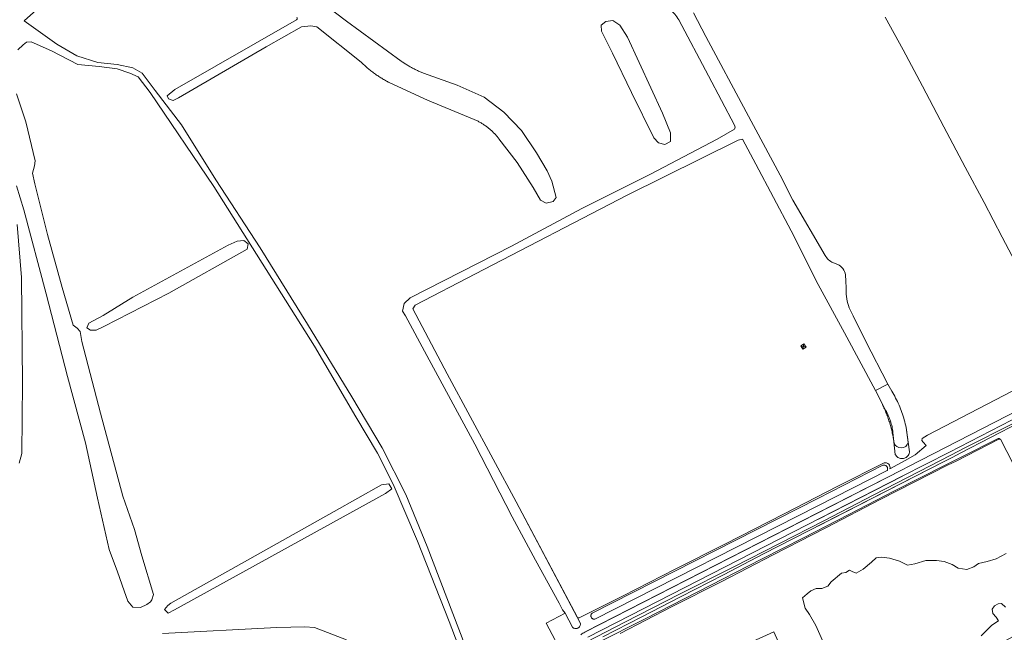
# Model space of a CAD drawing. Header units: metres. Extents: x 239845 to 242720, y 580286 to 584200.
# Tile 110 of 113: x 241517 to 242113, y 583346 to 583717. Entities that reach past the tile are written whole.
import ezdxf

# ---------------------------------------------------------------- set-up
doc = ezdxf.new("R2010")
doc.units = ezdxf.units.M
for name, color, linetype, lineweight in [('B-WE-GR-BOS_GEMENGD-GV', 40, 'Continuous', 13), ('B-WE-GR-GRAS-GV', 60, 'Continuous', 13), ('B-WE-GR-GROENVOORZIENING-GV', 80, 'Continuous', 18), ('B-WE-VH-VERHARDING-GV', 252, 'Continuous', 18)]:
    doc.layers.add(name, color=color, linetype=linetype, lineweight=lineweight)
doc.layers.add('GBKN', color=9, linetype='Continuous', lineweight=0, true_color=0x808080)

msp = doc.modelspace()

# ---------------------------------------------------------------- linework, layer by layer
at = {"layer": 'B-WE-GR-BOS_GEMENGD-GV', "flags": 128}
for points in [[(241532.77, 583728.14), (241519.7, 583716.39), (241539.3, 583702.32), (241551.58, 583695.27), (241564.2, 583691.34), (241575.99, 583690.03), (241585.32, 583688.06), (241591.06, 583684.78), (241598.92, 583674.29), (241614.8, 583653.48), (241635.6, 583620.21), (241662.46, 583578.92), (241691.13, 583532.7), (241717.99, 583488.78), (241736.33, 583457.97), (241750.58, 583429.62), (241763.52, 583398.16), (241794.58, 583316.92)], [(242123.54, 583562.94), (242111.54, 583585.53), (242100.71, 583606.36), (242089.29, 583627.89), (242076.38, 583652.35), (242063.32, 583676.87), (242051.74, 583698.93), (242040.69, 583718.61)], [(241789.39, 583319.82), (241776.78, 583352.76), (241757.79, 583401.27), (241742.88, 583435.85), (241733.55, 583454.7), (241720.28, 583476.66), (241695.38, 583519.43), (241634.46, 583616.12), (241595.81, 583672.98), (241588.6, 583682.49), (241583.52, 583684.78), (241575.82, 583687.41), (241565.02, 583688.88), (241552.08, 583690.03), (241536.19, 583698.39), (241523.83, 583703.77), (241520.97, 583703.58), (241518.94, 583702.03), (241515.73, 583698.93)], [(241515.03, 583672.26), (241520.63, 583655.29), (241526.35, 583631.71), (241525.89, 583628.7), (241524.6, 583624.28), (241526.03, 583617.81), (241533.72, 583587.03), (241542.7, 583554.95), (241549.3, 583532.07), (241551.75, 583530.3), (241553.59, 583528.33), (241554.54, 583522.27), (241565.84, 583478.89), (241579.38, 583428.56), (241586.33, 583408.34), (241590.89, 583392.47), (241597.89, 583369.11), (241596.87, 583365.84), (241596.12, 583364.55), (241593.95, 583362.92), (241589.93, 583361.08), (241585.44, 583361.35), (241582.45, 583365.03), (241580.13, 583371.29), (241576.18, 583382.8), (241571.08, 583396.35), (241564, 583427.47), (241556.79, 583460.91), (241545.9, 583501.09), (241532.9, 583551.21), (241519.39, 583602.02), (241514.98, 583616.54)], [(241515.29, 583593.15), (241517.89, 583560.99), (241518.66, 583497.18), (241518.14, 583454.39), (241516.59, 583448.68)], [(241603.43, 583345.51), (241672.45, 583349.12), (241689.57, 583349.44), (241695.34, 583348.99), (241714.76, 583341.5)]]:
    msp.add_lwpolyline(points, dxfattribs=at)
for points in [[(241701.46, 583726.32), (241714.68, 583716.26), (241747.85, 583692.02), (241748.32, 583691.7), (241748.79, 583691.38), (241749.26, 583691.06), (241749.74, 583690.75), (241750.22, 583690.44), (241750.7, 583690.14), (241751.19, 583689.83), (241751.68, 583689.54), (241752.17, 583689.25), (241752.67, 583688.96), (241753.16, 583688.68), (241753.66, 583688.4), (241754.16, 583688.12), (241754.67, 583687.85), (241755.17, 583687.58), (241755.68, 583687.32), (241756.19, 583687.06), (241756.71, 583686.81), (241757.22, 583686.56), (241757.74, 583686.32), (241758.26, 583686.08), (241758.78, 583685.84), (241759.3, 583685.61), (241759.83, 583685.38), (241760.35, 583685.16), (241760.88, 583684.94), (241761.41, 583684.73), (241761.94, 583684.52), (241762.48, 583684.32), (241763.01, 583684.12), (241763.55, 583683.93), (241764.09, 583683.74), (241781.66, 583677.43), (241798.09, 583670.28), (241809.88, 583661.22), (241820.6, 583650.14), (241829.77, 583636.56), (241836.21, 583625.59), (241839.06, 583619.4), (241841.68, 583609.5), (241839.9, 583607), (241835.61, 583606.05), (241832.16, 583607.83), (241827.63, 583615.58), (241817.98, 583630.6), (241807.03, 583645.03), (241806.71, 583645.44), (241806.38, 583645.84), (241806.05, 583646.24), (241805.71, 583646.63), (241805.37, 583647.02), (241805.02, 583647.41), (241804.67, 583647.79), (241804.31, 583648.17), (241803.95, 583648.54), (241803.58, 583648.91), (241803.2, 583649.28), (241802.82, 583649.64), (241802.44, 583649.99), (241802.05, 583650.34), (241801.65, 583650.68), (241801.25, 583651.02), (241800.85, 583651.35), (241800.44, 583651.68), (241800.03, 583652), (241799.61, 583652.32), (241799.19, 583652.63), (241798.77, 583652.94), (241798.34, 583653.23), (241797.91, 583653.53), (241797.48, 583653.81), (241797.04, 583654.1), (241796.6, 583654.37), (241796.15, 583654.64), (241795.7, 583654.9), (241795.25, 583655.16), (241794.8, 583655.41), (241794.34, 583655.65), (241763.66, 583668.39), (241740.62, 583679.1), (241740.04, 583679.4), (241739.46, 583679.71), (241738.88, 583680.02), (241738.31, 583680.34), (241737.73, 583680.67), (241737.17, 583681), (241736.6, 583681.34), (241736.04, 583681.68), (241735.48, 583682.03), (241734.92, 583682.38), (241734.37, 583682.74), (241733.82, 583683.11), (241733.27, 583683.47), (241732.73, 583683.85), (241732.19, 583684.23), (241731.65, 583684.62), (241731.12, 583685.01), (241730.59, 583685.4), (241730.06, 583685.8), (241729.54, 583686.21), (241729.03, 583686.62), (241728.51, 583687.03), (241728.01, 583687.45), (241727.5, 583687.88), (241727, 583688.31), (241726.5, 583688.74), (241726.01, 583689.18), (241725.53, 583689.62), (241725.04, 583690.07), (241724.57, 583690.52), (241724.09, 583690.98), (241723.62, 583691.44), (241696.86, 583712.82), (241693.05, 583713.54), (241687.57, 583712.82), (241666.01, 583700.79), (241613.01, 583669.92), (241609.8, 583668.26), (241607.06, 583669.21), (241606.1, 583671.11), (241610.75, 583674.93), (241684.47, 583717.12, 0.4671), (241684.67, 583718.64)], [(241846.31, 583331.54), (241835.57, 583351.69), (241847.08, 583357.82), (241845.49, 583359.78), (241843.41, 583363.71), (241829.16, 583389.92), (241815.08, 583416.16), (241792.42, 583460.04), (241763.36, 583513.79), (241750.38, 583537.74), (241748.71, 583540.6), (241749.55, 583545.37), (241753.24, 583548.71), (241814.69, 583580.05), (241857.21, 583602.81), (241898.66, 583623.67), (241939.15, 583644.88), (241949.65, 583650.91, 0.226054), (241949.66, 583653.2), (241933.85, 583683.23), (241915.88, 583717.09, 0.092499), (241910.56, 583723.29)], [(241924.86, 583721.39), (241932.25, 583707.09), (241956.66, 583661.32), (241977.15, 583622.95), (241984.93, 583607.84), (242004.47, 583574.32), (242005.81, 583572.34, 0.071569), (242008.57, 583570.37), (242012.11, 583568.92, -0.256409), (242016.75, 583562.69, -0.02492), (242017.12, 583552.26, 0.10275), (242019.58, 583541.37), (242021.45, 583537.86), (242028.84, 583522.61), (242042.5, 583496.41), (242044.73, 583492.17), (242045.96, 583490.13), (242046.54, 583489.09), (242047.11, 583488.04), (242047.66, 583486.98), (242048.19, 583485.91), (242048.7, 583484.83), (242049.19, 583483.75), (242049.66, 583482.65), (242050.11, 583481.55), (242050.54, 583480.44), (242050.95, 583479.32), (242051.34, 583478.19), (242051.71, 583477.06), (242052.06, 583475.92), (242052.39, 583474.77), (242052.7, 583473.62), (242052.99, 583472.46), (242053.25, 583471.3), (242053.5, 583470.14), (242054.77, 583461.1, -0.732424), (242046.16, 583460.82), (242046.05, 583461.58), (242045.94, 583462.33), (242045.82, 583463.09), (242045.68, 583463.84), (242045.55, 583464.6), (242045.4, 583465.35), (242045.25, 583466.1), (242045.09, 583466.85), (242044.93, 583467.6), (242044.75, 583468.35), (242044.57, 583469.09), (242044.38, 583469.84), (242044.19, 583470.58), (242043.98, 583471.32), (242043.77, 583472.06), (242043.55, 583472.8), (242043.33, 583473.53), (242043.1, 583474.26), (242042.86, 583474.99), (242042.61, 583475.72), (242042.36, 583476.44), (242042.1, 583477.17), (242041.83, 583477.89), (242041.55, 583478.6), (242041.27, 583479.32), (242040.98, 583480.03), (242040.69, 583480.73), (242040.39, 583481.44), (242040.08, 583482.14), (242039.76, 583482.83), (242039.44, 583483.53), (242039.11, 583484.22), (242034.89, 583492.5), (242016.2, 583527.56), (242000.19, 583556.89), (241983.87, 583589.32), (241962.5, 583629.62), (241954.4, 583644.76), (241951.9, 583644.16), (241884.61, 583610.8), (241792.9, 583563.25), (241756.21, 583544.3), (241754.9, 583542.03), (241775.63, 583502.71), (241817.47, 583425.2), (241854.53, 583355.04, 0.250255), (241855.62, 583354.92), (241882.23, 583368.33), (241913.68, 583384.33), (241943.8, 583399.59), (241979.67, 583417.99), (242012.11, 583434.66), (242040.18, 583448.71, -0.579414), (242043.69, 583445.13), (242052.97, 583450.22), (242059.03, 583453.54), (242065.62, 583459.26), (242063.88, 583461.36), (242063, 583462.41), (242063.14, 583463.57), (242066.4, 583465.47), (242138.21, 583502.8)]]:
    msp.add_lwpolyline(points, format="xyb", dxfattribs=at)
for points in [[(241876.02, 583716.74), (241880.19, 583713.89), (241884.83, 583706.61), (241905.91, 583660.61), (241910.8, 583648.7), (241910.92, 583643.33), (241907.46, 583641.67), (241903.53, 583642.5), (241900.67, 583645.72), (241887.21, 583673.01), (241875.78, 583696.96), (241869.11, 583710.31), (241868.87, 583713.89), (241871.61, 583716.03), (241876.02, 583716.74), (241876.02, 583716.74)], [(241643.01, 583580.53), (241648.45, 583582.98), (241652.54, 583583.46), (241655.12, 583581.41), (241654.51, 583578.28), (241607.14, 583551.59), (241567.8, 583531.43), (241563.24, 583529.11), (241559.84, 583529.18), (241557.6, 583530.54), (241558.68, 583533.4), (241567.4, 583538.04), (241585.36, 583549.07), (241643.01, 583580.53), (241643.01, 583580.53)], [(241735.96, 583435.52), (241740.35, 583436.05), (241742.1, 583433.06), (241738.41, 583430.25), (241610.59, 583359.8), (241606.73, 583357.69), (241604.62, 583359.97), (241606.55, 583362.43), (241608.48, 583363.84), (241707.34, 583419.36), (241735.96, 583435.52), (241735.96, 583435.52)]]:
    msp.add_lwpolyline(points, close=True, dxfattribs=at)
at = {"layer": 'B-WE-GR-GRAS-GV', "flags": 128}
msp.add_lwpolyline([(242100.89, 583334.34), (242153.74, 583362.53), (242161.41, 583366.36), (242161.89, 583366.58), (242157.35, 583374.33), (242154.59, 583379.04), (242133.26, 583419.18), (242110.52, 583463.06, 0.104954), (242110.11, 583463.18, 0.108021), (242109.69, 583463.12), (242083.68, 583449.83), (242078.56, 583447.33), (242038.09, 583426.84), (242004.78, 583409.41), (241972.98, 583393), (241941.83, 583377.02), (241911.37, 583361.5), (241880.43, 583345.45)], format="xyb", dxfattribs=at)
for points in [[(242006.89, 583332.06), (241998.74, 583350.37), (241995.03, 583356.96), (241992.4, 583360.86), (241990.84, 583367.01), (241993.62, 583369.55), (241995.86, 583371.21), (241999.08, 583372.67), (242002.55, 583372.62), (242006.06, 583374.04), (242008.11, 583376.82), (242014.4, 583381.9), (242016.99, 583382.44), (242019.28, 583383.8), (242020.74, 583382.93), (242023.33, 583382), (242027.38, 583384.39), (242032.45, 583388.54), (242035.43, 583391.32), (242038.55, 583391.61), (242043.43, 583391.08), (242049.43, 583389.17), (242054.36, 583386.88), (242058.84, 583387.71), (242065.33, 583389.66), (242071.92, 583389.71), (242076.6, 583389.08), (242081.38, 583387.17), (242084.95, 583384.98), (242090.26, 583384.1), (242094.41, 583385.81), (242097.29, 583387.86), (242102.51, 583389.08), (242108.02, 583390.74), (242114.02, 583393.96)], [(242113.63, 583361.45), (242111.24, 583363.64), (242109.24, 583363.3), (242107, 583362.13), (242105.48, 583360.18), (242105.92, 583357.54), (242108.07, 583355.25), (242109.39, 583353.2), (242105.43, 583350.51), (242098.8, 583344.07)], [(241940.95, 583331.7), (241973.46, 583346.51), (241976.07, 583340.6)]]:
    msp.add_lwpolyline(points, dxfattribs=at)
at = {"layer": 'B-WE-GR-GROENVOORZIENING-GV', "flags": 128}
for points in [[(241869.94, 583343.42), (241893.55, 583355.44), (241916.93, 583367.55), (241942.95, 583381.05), (241967.21, 583393.68), (242076.56, 583449.51), (242081.32, 583452.06), (242086.54, 583454.86), (242158.52, 583491.9)], [(242118.27, 583472.71), (242089.5, 583457.98), (242080.63, 583453.4), (242061.44, 583443.49), (242033.91, 583429.43), (242003.7, 583413.76), (241976.78, 583400), (241949.11, 583385.74), (241916.39, 583369.19), (241883.27, 583352.21), (241860.25, 583340.36)]]:
    msp.add_lwpolyline(points, dxfattribs=at)
msp.add_lwpolyline([(241880.43, 583345.45), (241911.37, 583361.5), (241941.83, 583377.02), (241972.98, 583393), (242004.78, 583409.41), (242038.09, 583426.84), (242078.56, 583447.33), (242083.68, 583449.83), (242109.69, 583463.12, -0.108021), (242110.11, 583463.18, 0.283549), (242109.19, 583463.56), (242109.17, 583463.56), (242087.99, 583452.93), (242077.01, 583447.29), (242046.11, 583431.62), (242018.88, 583417.53), (241991.39, 583403.37), (241965.98, 583390.45), (241927.46, 583370.73), (241895.56, 583354.25), (241866.62, 583339.8)], format="xyb", dxfattribs=at)
at = {"layer": 'B-WE-VH-VERHARDING-GV', "flags": 128}
msp.add_lwpolyline([(241860.87, 583343.3), (241886.33, 583356.3), (242051.03, 583440.63), (242079.7, 583455.23), (242161.07, 583497.19), (242168.04, 583500.78), (242293.49, 583565.19), (242296.46, 583566.72), (242300.2, 583568.64), (242308.17, 583572.73), (242306.61, 583575.63), (242306.16, 583575.4), (242298.83, 583571.64), (242298.55, 583571.5), (242159.49, 583500.26), (242054.86, 583446.55), (242051.11, 583444.63), (242051.11, 583444.64), (241858.9, 583346.25, 0.058278), (241856.59, 583344.71, 0.353361)], format="xyb", dxfattribs=at)
at = {"layer": 'GBKN', "flags": 128}
for points in [[(241989.66, 583519.62), (241991.65, 583520.87)], [(241990.91, 583517.63), (241991.65, 583520.87)], [(241992.9, 583518.87), (241991.65, 583520.87)], [(241989.66, 583519.62), (241992.9, 583518.87)], [(241990.91, 583517.63), (241989.66, 583519.62)], [(241990.91, 583517.63), (241992.9, 583518.87)], [(242042.5, 583496.41), (242034.89, 583492.5)], [(242044.73, 583492.17), (242042.5, 583496.41)], [(242034.89, 583492.5), (242040.12, 583482.24)], [(242045.96, 583490.13), (242044.73, 583492.17)], [(242046.54, 583489.09), (242045.96, 583490.13)], [(242047.11, 583488.04), (242046.54, 583489.09)], [(242047.66, 583486.98), (242047.11, 583488.04)], [(242048.19, 583485.91), (242047.66, 583486.98)], [(242048.7, 583484.83), (242048.19, 583485.91)], [(242049.19, 583483.75), (242048.7, 583484.83)], [(242040.12, 583482.24), (242040.6, 583481.48)], [(242040.6, 583481.48), (242041.06, 583480.71)], [(242041.06, 583480.71), (242041.5, 583479.92)], [(242041.5, 583479.92), (242041.92, 583479.13)], [(242041.92, 583479.13), (242042.33, 583478.32)], [(242049.66, 583482.65), (242049.19, 583483.75)], [(242050.11, 583481.55), (242049.66, 583482.65)], [(242050.54, 583480.44), (242050.11, 583481.55)], [(242050.95, 583479.32), (242050.54, 583480.44)], [(242051.34, 583478.19), (242050.95, 583479.32)], [(242042.33, 583478.32), (242042.7, 583477.5)], [(242042.7, 583477.5), (242043.06, 583476.68)], [(242043.06, 583476.68), (242043.4, 583475.84)], [(242043.4, 583475.84), (242043.71, 583475)], [(242043.71, 583475), (242044, 583474.15)], [(242044, 583474.15), (242044.27, 583473.29)], [(242044.27, 583473.29), (242044.52, 583472.42)], [(242051.71, 583477.06), (242051.34, 583478.19)], [(242052.06, 583475.92), (242051.71, 583477.06)], [(242052.39, 583474.77), (242052.06, 583475.92)], [(242052.7, 583473.62), (242052.39, 583474.77)], [(242052.99, 583472.46), (242052.7, 583473.62)], [(242053.25, 583471.3), (242052.99, 583472.46)], [(242044.52, 583472.42), (242044.74, 583471.55)], [(242044.74, 583471.55), (242044.94, 583470.67)], [(242044.94, 583470.67), (242045.12, 583469.79)], [(242045.12, 583469.79), (242045.27, 583468.9)], [(242045.27, 583468.9), (242045.4, 583468.01)], [(242045.4, 583468.01), (242045.51, 583467.12)], [(242045.51, 583467.12), (242045.66, 583465.32)], [(242053.5, 583470.14), (242053.25, 583471.3)], [(242055.57, 583455.43), (242053.5, 583470.14)], [(242045.66, 583465.32), (242046.93, 583453.87)], [(242055.3, 583454.28), (242055.57, 583455.43)], [(242076.56, 583449.51), (242000, 583410.42)], [(242046.93, 583453.87), (242047.22, 583453.36)], [(242047.22, 583453.36), (242047.58, 583452.89)], [(242047.58, 583452.89), (242047.99, 583452.47)], [(242047.99, 583452.47), (242048.46, 583452.11)], [(242048.46, 583452.11), (242048.97, 583451.81)], [(242048.97, 583451.81), (242049.51, 583451.58)], [(242049.51, 583451.58), (242050.08, 583451.42)], [(242050.08, 583451.42), (242050.66, 583451.34)], [(242050.66, 583451.34), (242051.25, 583451.33)], [(242051.25, 583451.33), (242051.83, 583451.4)], [(242051.83, 583451.4), (242052.41, 583451.54)], [(242052.41, 583451.54), (242052.96, 583451.75)], [(242052.96, 583451.75), (242053.47, 583452.03)], [(242053.47, 583452.03), (242053.95, 583452.38)], [(242053.95, 583452.38), (242054.38, 583452.79)], [(242054.38, 583452.79), (242054.75, 583453.24)], [(242054.75, 583453.24), (242055.06, 583453.74)], [(242055.06, 583453.74), (242055.3, 583454.28)], [(242039.38, 583447.28), (242000, 583427.22)], [(242000, 583418.48), (242051.11, 583444.64)], [(242000, 583422.83), (242041.99, 583444.2)], [(242039.89, 583447.4), (242039.38, 583447.28)], [(242040.15, 583447.41), (242039.89, 583447.4)], [(242040.41, 583447.39), (242040.15, 583447.41)], [(242040.67, 583447.34), (242040.41, 583447.39)], [(242040.92, 583447.26), (242040.67, 583447.34)], [(242041.16, 583447.15), (242040.92, 583447.26)], [(242041.38, 583447.01), (242041.16, 583447.15)], [(242041.58, 583446.84), (242041.38, 583447.01)], [(242041.76, 583446.65), (242041.58, 583446.84)], [(242041.92, 583446.44), (242041.76, 583446.65)], [(242042.05, 583446.21), (242041.92, 583446.44)], [(242041.99, 583444.2), (242042.11, 583444.44)], [(242042.15, 583445.97), (242042.05, 583446.21)], [(242042.11, 583444.44), (242042.2, 583444.68)], [(242042.22, 583445.72), (242042.15, 583445.97)], [(242042.2, 583444.68), (242042.25, 583444.94)], [(242042.26, 583445.46), (242042.22, 583445.72)], [(242042.25, 583444.94), (242042.27, 583445.2)], [(242042.27, 583445.2), (242042.26, 583445.46)], [(242051.11, 583444.64), (242051.11, 583444.63)], [(242051.32, 583440.72), (242000, 583414.39)], [(242051.31, 583440.72), (242051.32, 583440.72)], [(241856.15, 583351.99), (241817.47, 583425.2)], [(242000, 583427.22), (241863.49, 583357.67)], [(241865.12, 583354.18), (242000, 583422.83)], [(241859.62, 583346.62), (242000, 583418.48)], [(241847.08, 583357.82), (241851.62, 583349.19)], [(241862.66, 583356.3), (241862.64, 583356.03)], [(241862.64, 583356.03), (241862.67, 583355.75)], [(241862.71, 583356.57), (241862.66, 583356.3)], [(241862.67, 583355.75), (241862.73, 583355.49)], [(241862.8, 583356.83), (241862.71, 583356.57)], [(241862.73, 583355.49), (241862.83, 583355.23)], [(241862.92, 583357.07), (241862.8, 583356.83)], [(241862.83, 583355.23), (241862.96, 583354.99)], [(241863.08, 583357.3), (241862.92, 583357.07)], [(241862.96, 583354.99), (241863.13, 583354.77)], [(241863.27, 583357.5), (241863.08, 583357.3)], [(241863.13, 583354.77), (241863.32, 583354.58)], [(241863.49, 583357.67), (241863.27, 583357.5)], [(241863.32, 583354.58), (241863.54, 583354.42)], [(241863.54, 583354.42), (241863.78, 583354.28)], [(241863.78, 583354.28), (241864.04, 583354.19)], [(241864.04, 583354.19), (241864.31, 583354.13)], [(241864.31, 583354.13), (241864.58, 583354.11)], [(241864.58, 583354.11), (241865.12, 583354.18)], [(241851.62, 583349.19), (241851.9, 583348.95)], [(241851.9, 583348.95), (241852.2, 583348.75)], [(241852.2, 583348.75), (241852.53, 583348.6)], [(241852.53, 583348.6), (241852.88, 583348.48)], [(241852.88, 583348.48), (241853.24, 583348.42)], [(241853.24, 583348.42), (241853.6, 583348.4)], [(241853.6, 583348.4), (241853.96, 583348.44)], [(241853.96, 583348.44), (241854.32, 583348.52)], [(241854.32, 583348.52), (241854.66, 583348.64)], [(241854.66, 583348.64), (241854.98, 583348.81)], [(241854.98, 583348.81), (241855.28, 583349.02)], [(241855.28, 583349.02), (241855.54, 583349.27)], [(241855.54, 583349.27), (241855.77, 583349.56)], [(241855.77, 583349.56), (241855.96, 583349.86)], [(241855.96, 583349.86), (241856.11, 583350.2)], [(241856.11, 583350.2), (241856.21, 583350.55)], [(241856.28, 583351.27), (241856.15, 583351.99)], [(241856.21, 583350.55), (241856.27, 583350.91)], [(241856.27, 583350.91), (241856.28, 583351.27)]]:
    msp.add_lwpolyline(points, dxfattribs=at)

doc.saveas('drawing.dxf')
